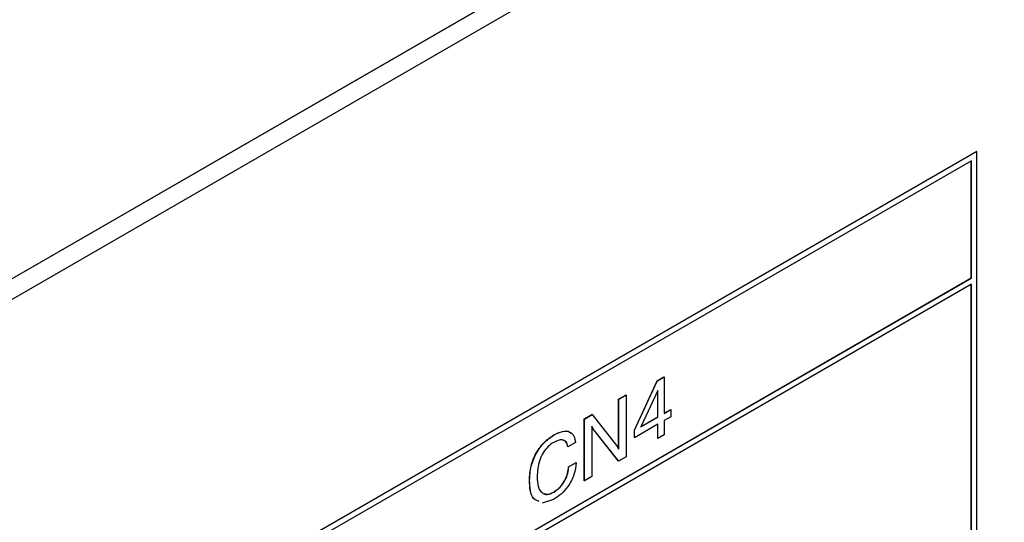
# Model space of a CAD drawing. Header units: millimetres. Extents: x 11 to 190, y 5 to 296.
# Tile 57 of 71: x 148 to 168, y 254 to 264. Entities that reach past the tile are written whole.
import ezdxf

# ---------------------------------------------------------------- set-up
doc = ezdxf.new("R2010")
doc.units = ezdxf.units.MM
doc.layers.add('標註文字', color=4, linetype='Continuous')

msp = doc.modelspace()

# ---------------------------------------------------------------- linework, layer by layer
for p, q in [((189.4893, 282.729), (147.9468, 258.747)), ((186.3073, 281.3002), (147.5932, 258.9511)), ((148.1235, 259.2572), (186.3073, 281.3002))]:
    msp.add_line(p, q)
at = {"layer": '標註文字'}
for p, q in [((167.0917, 261.6949), (152.1364, 253.0614)), ((167.0952, 261.6929), (152.1399, 253.0594)), ((167.0952, 261.6929), (167.0917, 261.6949)), ((167.0952, 236.4618), (167.0952, 261.6929)), ((166.9892, 261.5092), (152.246, 252.9981)), ((166.9856, 259.1841), (166.9856, 261.5071)), ((166.9892, 259.182), (166.9892, 261.5092)), ((152.246, 250.6751), (166.9856, 259.1841)), ((152.246, 250.671), (166.9892, 259.182)), ((166.9892, 259.0596), (154.3673, 251.7731)), ((166.9892, 259.182), (166.9856, 259.1841)), ((166.9856, 236.5251), (166.9856, 259.0575)), ((166.9892, 236.523), (166.9892, 259.0596)), ((160.3075, 256.1695), (160.7576, 257.1433)), ((160.3111, 256.1674), (160.7611, 257.1412)), ((160.7576, 257.1433), (160.8923, 257.221)), ((160.7611, 257.1412), (160.7576, 257.1433)), ((160.7611, 257.1412), (160.8958, 257.219)), ((160.8958, 257.219), (160.8923, 257.221)), ((160.8958, 257.219), (160.8958, 256.4967)), ((159.9948, 256.7814), (160.1444, 256.8678)), ((159.9983, 256.7794), (160.1479, 256.8657)), ((160.1479, 256.8657), (160.1444, 256.8678)), ((160.1479, 256.8657), (160.1479, 255.6409)), ((160.7734, 256.9518), (160.4388, 256.2328)), ((160.7699, 256.428), (160.7699, 256.9442)), ((160.7734, 256.426), (160.7734, 256.9518)), ((159.9948, 255.7887), (159.9948, 256.7814)), ((159.9983, 256.7794), (159.9948, 256.7814)), ((159.9983, 255.7867), (159.9983, 256.7794)), ((159.3149, 256.3889), (159.4681, 256.4774)), ((159.3184, 256.3869), (159.4716, 256.4753)), ((159.4716, 256.4753), (159.4681, 256.4774)), ((159.4716, 256.4753), (159.9531, 255.8636)), ((160.8958, 256.5007), (161.0282, 256.5772)), ((160.8958, 256.4967), (161.0318, 256.5752)), ((161.0318, 256.5752), (161.0282, 256.5772)), ((161.0318, 256.5752), (161.0318, 256.4338)), ((159.3149, 255.1641), (159.3149, 256.3889)), ((159.3184, 256.3869), (159.3149, 256.3889)), ((159.3184, 255.1621), (159.3184, 256.3869)), ((160.7734, 256.2847), (160.3111, 256.0178)), ((160.4388, 256.2328), (160.7734, 256.426)), ((160.4414, 256.2384), (160.7699, 256.428)), ((160.7734, 256.426), (160.7699, 256.428)), ((160.7699, 256.0041), (160.7699, 256.2826)), ((160.7734, 256.002), (160.7734, 256.2847)), ((161.0318, 256.4338), (160.8958, 256.3553)), ((160.8958, 256.3553), (160.8958, 256.0727)), ((158.7182, 256.0718), (158.7146, 256.0738)), ((159.468, 256.2411), (159.468, 255.2484)), ((159.9927, 255.5554), (159.5016, 256.1741)), ((159.5052, 256.1721), (159.5016, 256.1741)), ((159.9962, 255.5534), (159.5052, 256.1721)), ((160.3075, 256.0198), (160.3075, 256.1695)), ((160.3111, 256.1674), (160.3075, 256.1695)), ((160.3111, 256.0178), (160.3111, 256.1674)), ((160.8958, 256.0727), (160.7734, 256.002)), ((159.1416, 255.9237), (158.992, 255.8373)), ((160.3111, 256.0178), (160.3075, 256.0198)), ((160.7734, 256.002), (160.7699, 256.0041)), ((158.992, 255.8373), (158.9885, 255.8394)), ((159.0021, 255.4389), (159.1517, 255.5253)), ((159.0056, 255.4369), (159.1552, 255.5233)), ((159.1552, 255.5233), (159.1517, 255.5253)), ((159.9962, 255.5534), (159.9927, 255.5554)), ((160.1479, 255.6409), (159.9962, 255.5534)), ((159.0056, 255.4369), (159.0021, 255.4389)), ((158.2305, 255.1732), (158.227, 255.1753)), ((159.3184, 255.1621), (159.3149, 255.1641)), ((159.468, 255.2484), (159.3184, 255.1621)), ((158.7101, 254.9365), (158.7066, 254.9386)), ((158.7073, 254.7936), (158.4804, 254.7214))]:
    msp.add_line(p, q, dxfattribs=at)
for points, knots in [([(158.227, 255.1753), (158.2323, 255.2668), (158.2428, 255.4494), (158.3617, 255.7335), (158.5341, 255.9544), (158.6544, 256.034), (158.7146, 256.0738)], [0, 0, 0, 0, 0.2805562, 0.5596713, 0.7795127, 1, 1, 1, 1]), ([(158.2305, 255.1732), (158.2358, 255.2648), (158.2463, 255.4474), (158.3653, 255.7315), (158.5377, 255.9523), (158.6579, 256.0319), (158.7182, 256.0718)], [0, 0, 0, 0, 0.2805562, 0.5596713, 0.7795127, 1, 1, 1, 1]), ([(158.7146, 256.0738), (158.7702, 256.1009), (158.8811, 256.1549), (159.0043, 256.157), (159.0445, 256.1117), (159.0534, 256.1017)], [0, 0, 0, 0, 0.4388557, 0.8761577, 1, 1, 1, 1]), ([(158.7182, 256.0718), (158.7745, 256.0999), (158.8869, 256.156), (159.0268, 256.1442), (159.1164, 256.06), (159.1332, 255.9691), (159.1416, 255.9237)], [0, 0, 0, 0, 0.2804322, 0.5598716, 0.7797609, 1, 1, 1, 1]), ([(159.5016, 256.1741), (159.4937, 256.1859), (159.4796, 256.207), (159.4691, 256.2321), (159.4644, 256.2432)], [0, 0, 0, 0, 0.5599377, 1, 1, 1, 1]), ([(159.5052, 256.1721), (159.4972, 256.1839), (159.4831, 256.2049), (159.4726, 256.2301), (159.468, 256.2411)], [0, 0, 0, 0, 0.5599377, 1, 1, 1, 1]), ([(158.7088, 255.9251), (158.6705, 255.8997), (158.5941, 255.849), (158.4936, 255.7193), (158.3954, 255.5036), (158.3864, 255.348), (158.3801, 255.239)], [0, 0, 0, 0, 0.1871345, 0.3737909, 0.5608506, 1, 1, 1, 1]), ([(158.992, 255.8373), (158.9822, 255.8726), (158.9625, 255.9432), (158.8626, 255.9957), (158.7671, 255.9518), (158.7088, 255.9251)], [0, 0, 0, 0, 0.2809599, 0.5610692, 1, 1, 1, 1]), ([(158.9885, 255.8394), (158.9794, 255.8764), (158.9635, 255.9409), (158.9128, 255.9588), (158.8911, 255.9664)], [0, 0, 0, 0, 0.5728029, 1, 1, 1, 1]), ([(159.9531, 255.8636), (159.9627, 255.8507), (159.98, 255.8276), (159.9927, 255.7992), (159.9983, 255.7867)], [0, 0, 0, 0, 0.5600539, 1, 1, 1, 1]), ([(159.1552, 255.5233), (159.1461, 255.445), (159.128, 255.2886), (159.0054, 255.0588), (158.8567, 254.8905), (158.7572, 254.8259), (158.7073, 254.7936)], [0, 0, 0, 0, 0.2798315, 0.5589253, 0.7792295, 1, 1, 1, 1]), ([(158.7066, 254.9386), (158.7497, 254.968), (158.8358, 255.0267), (158.935, 255.1713), (158.9908, 255.3159), (158.9983, 255.3979), (159.0021, 255.4389)], [0, 0, 0, 0, 0.2799749, 0.559244, 0.779377, 1, 1, 1, 1]), ([(158.7101, 254.9365), (158.7532, 254.9659), (158.8394, 255.0247), (158.9385, 255.1692), (158.9944, 255.3139), (159.0019, 255.3959), (159.0056, 255.4369)], [0, 0, 0, 0, 0.2799749, 0.559244, 0.779377, 1, 1, 1, 1]), ([(158.4145, 254.757), (158.3763, 254.7708), (158.2897, 254.802), (158.2371, 254.9699), (158.2304, 255.1068), (158.227, 255.1753)], [0, 0, 0, 0, 0.282993, 0.6410505, 1, 1, 1, 1]), ([(158.4181, 254.755), (158.3798, 254.7688), (158.2932, 254.8), (158.2406, 254.9679), (158.2339, 255.1047), (158.2305, 255.1732)], [0, 0, 0, 0, 0.282993, 0.6410505, 1, 1, 1, 1]), ([(158.3801, 255.239), (158.3833, 255.1753), (158.3895, 255.0481), (158.4608, 254.9225), (158.5758, 254.8752), (158.6653, 254.9161), (158.7101, 254.9365)], [0, 0, 0, 0, 0.2809408, 0.5606932, 0.7802819, 1, 1, 1, 1]), ([(158.5259, 254.912), (158.5423, 254.9041), (158.5917, 254.8801), (158.6605, 254.9151), (158.7066, 254.9386)], [0, 0, 0, 0, 0.3302692, 1, 1, 1, 1])]:
    msp.add_open_spline(points, degree=3, knots=knots, dxfattribs=at)

doc.saveas('drawing.dxf')
